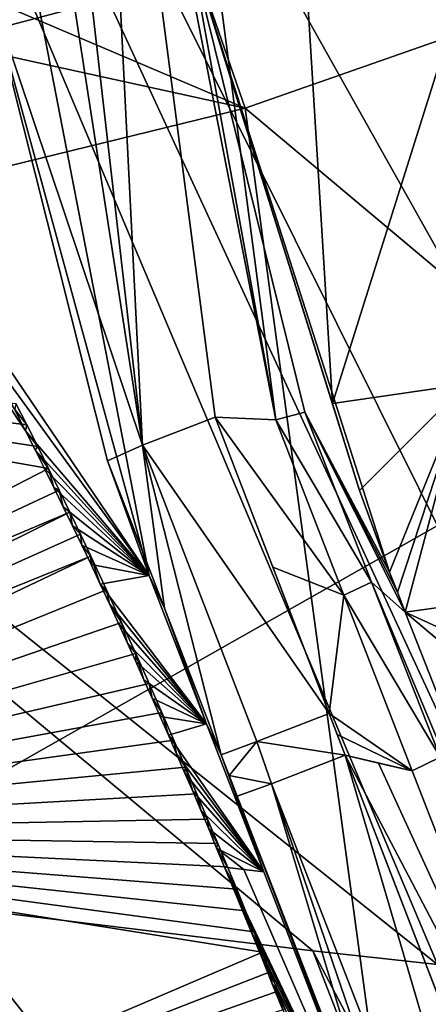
# Model space of a CAD drawing. Header units: millimetres. Extents: x -147 to 294, y -82 to 275.
# Tile 78 of 256: x 220.05 to 222.09, y 147.65 to 152.57. Entities that reach past the tile are written whole.
import ezdxf

# ---------------------------------------------------------------- set-up
doc = ezdxf.new("R2010")
doc.units = ezdxf.units.MM
doc.header["$LTSCALE"] = 67.506716
for name, color, linetype in [('1826', 7, 'CONTINUOUS'), ('3146', 7, 'CONTINUOUS'), ('3147', 7, 'CONTINUOUS'), ('3148', 7, 'CONTINUOUS'), ('3149', 7, 'CONTINUOUS'), ('3151', 7, 'CONTINUOUS'), ('3152', 7, 'CONTINUOUS'), ('3153', 7, 'CONTINUOUS'), ('3281', 7, 'CONTINUOUS'), ('3288', 7, 'CONTINUOUS'), ('3418', 7, 'CONTINUOUS'), ('3455', 7, 'CONTINUOUS'), ('3456', 7, 'CONTINUOUS'), ('3457', 7, 'CONTINUOUS'), ('3458', 7, 'CONTINUOUS'), ('3459', 7, 'CONTINUOUS'), ('3460', 7, 'CONTINUOUS'), ('3461', 7, 'CONTINUOUS'), ('3462', 7, 'CONTINUOUS'), ('3463', 7, 'CONTINUOUS'), ('3466', 7, 'CONTINUOUS'), ('3530', 7, 'CONTINUOUS'), ('3531', 7, 'CONTINUOUS'), ('3533', 7, 'CONTINUOUS'), ('3537', 7, 'CONTINUOUS'), ('762', 7, 'CONTINUOUS'), ('978', 7, 'CONTINUOUS')]:
    doc.layers.add(name, color=color, linetype=linetype)

msp = doc.modelspace()

# ---------------------------------------------------------------- linework, layer by layer
at = {"layer": '1826', "linetype": 'CONTINUOUS'}
for points in [[(216.0442, 162.2919, -24.5432), (208.6861, 158.6006, -27.3882), (222.136, 147.8485, -26.4113), (216.0442, 162.2919, -24.5432)], [(223.4599, 156.5902, -24.7119), (216.0442, 162.2919, -24.5432), (222.9578, 149.9564, -25.856), (223.4599, 156.5902, -24.7119)], [(222.9578, 149.9564, -25.856), (216.0442, 162.2919, -24.5432), (223.2893, 147.7271, -26.0178), (222.9578, 149.9564, -25.856)], [(223.2893, 147.7271, -26.0178), (216.0442, 162.2919, -24.5432), (222.7519, 147.7824, -26.1957), (223.2893, 147.7271, -26.0178)], [(222.7519, 147.7824, -26.1957), (216.0442, 162.2919, -24.5432), (222.136, 147.8485, -26.4113), (222.7519, 147.7824, -26.1957)], [(222.136, 147.8485, -26.4113), (208.6861, 158.6006, -27.3882), (221.514, 147.9182, -26.6418), (222.136, 147.8485, -26.4113)], [(221.514, 147.9182, -26.6418), (208.6861, 158.6006, -27.3882), (219.6409, 148.1457, -27.412), (221.514, 147.9182, -26.6418)]]:
    msp.add_3dface(points, dxfattribs=at)
at = {"layer": '3146', "linetype": 'CONTINUOUS'}
for points in [[(217.3428, 148.8605, -29.8287), (216.1846, 151.0374, -29.8688), (220.1936, 150.3305, -29.4982), (217.3428, 148.8605, -29.8287)], [(220.1936, 150.3305, -29.4982), (216.1846, 151.0374, -29.8688), (220.1396, 150.4392, -29.5022), (220.1936, 150.3305, -29.4982)], [(220.1396, 150.4392, -29.5022), (216.1846, 151.0374, -29.8688), (220.0852, 150.5474, -29.5061), (220.1396, 150.4392, -29.5022)], [(220.0852, 150.5474, -29.5061), (216.1846, 151.0374, -29.8688), (220.0304, 150.6551, -29.5099), (220.0852, 150.5474, -29.5061)], [(220.247, 150.2214, -29.4941), (217.3428, 148.8605, -29.8287), (220.1936, 150.3305, -29.4982), (220.247, 150.2214, -29.4941)], [(220.3, 150.1118, -29.4898), (217.3428, 148.8605, -29.8287), (220.247, 150.2214, -29.4941), (220.3, 150.1118, -29.4898)], [(217.4243, 148.6859, -29.8223), (217.3428, 148.8605, -29.8287), (220.3, 150.1118, -29.4898), (217.4243, 148.6859, -29.8223)], [(220.3525, 150.0019, -29.4855), (217.4243, 148.6859, -29.8223), (220.3, 150.1118, -29.4898), (220.3525, 150.0019, -29.4855)], [(220.4045, 149.8916, -29.481), (217.4243, 148.6859, -29.8223), (220.3525, 150.0019, -29.4855), (220.4045, 149.8916, -29.481)], [(217.5045, 148.5106, -29.8156), (217.4243, 148.6859, -29.8223), (220.4045, 149.8916, -29.481), (217.5045, 148.5106, -29.8156)]]:
    msp.add_3dface(points, dxfattribs=at)
at = {"layer": '3147', "linetype": 'CONTINUOUS'}
for points in [[(220.079, 150.5174, -29.3282), (220.0251, 150.6246, -29.3362), (216.6325, 155.7221, -29.2125), (220.079, 150.5174, -29.3282)], [(219.8625, 150.9412, -29.3306), (220.079, 150.5174, -29.3282), (216.6325, 155.7221, -29.2125), (219.8625, 150.9412, -29.3306)]]:
    msp.add_3dface(points, dxfattribs=at)
at = {"layer": '3148', "linetype": 'CONTINUOUS'}
for points in [[(220.0852, 150.5474, -29.5061), (220.0304, 150.6551, -29.5099), (220.0251, 150.6246, -29.3362), (220.0852, 150.5474, -29.5061)], [(220.0852, 150.5474, -29.5061), (220.0251, 150.6246, -29.3362), (220.079, 150.5174, -29.3282), (220.0852, 150.5474, -29.5061)], [(220.1396, 150.4392, -29.5022), (220.0852, 150.5474, -29.5061), (220.079, 150.5174, -29.3282), (220.1396, 150.4392, -29.5022)], [(220.1396, 150.4392, -29.5022), (220.079, 150.5174, -29.3282), (220.1261, 150.4239, -29.3272), (220.1396, 150.4392, -29.5022)], [(220.1936, 150.3305, -29.4982), (220.1396, 150.4392, -29.5022), (220.1261, 150.4239, -29.3272), (220.1936, 150.3305, -29.4982)], [(220.1733, 150.3292, -29.3261), (220.1936, 150.3305, -29.4982), (220.1261, 150.4239, -29.3272), (220.1733, 150.3292, -29.3261)], [(220.2203, 150.2341, -29.3249), (220.1936, 150.3305, -29.4982), (220.1733, 150.3292, -29.3261), (220.2203, 150.2341, -29.3249)], [(220.247, 150.2214, -29.4941), (220.1936, 150.3305, -29.4982), (220.2203, 150.2341, -29.3249), (220.247, 150.2214, -29.4941)], [(220.2671, 150.1385, -29.3236), (220.247, 150.2214, -29.4941), (220.2203, 150.2341, -29.3249), (220.2671, 150.1385, -29.3236)], [(220.3, 150.1118, -29.4898), (220.247, 150.2214, -29.4941), (220.2671, 150.1385, -29.3236), (220.3, 150.1118, -29.4898)], [(220.3137, 150.0424, -29.3222), (220.3, 150.1118, -29.4898), (220.2671, 150.1385, -29.3236), (220.3137, 150.0424, -29.3222)], [(220.3525, 150.0019, -29.4855), (220.3, 150.1118, -29.4898), (220.3137, 150.0424, -29.3222), (220.3525, 150.0019, -29.4855)], [(220.36, 149.9459, -29.3208), (220.3525, 150.0019, -29.4855), (220.3137, 150.0424, -29.3222), (220.36, 149.9459, -29.3208)], [(220.4045, 149.8916, -29.481), (220.3525, 150.0019, -29.4855), (220.36, 149.9459, -29.3208), (220.4045, 149.8916, -29.481)], [(220.4062, 149.8488, -29.3192), (220.4045, 149.8916, -29.481), (220.36, 149.9459, -29.3208), (220.4062, 149.8488, -29.3192)], [(220.4836, 149.7225, -29.4741), (220.4045, 149.8916, -29.481), (220.4521, 149.7513, -29.3175), (220.4836, 149.7225, -29.4741)], [(220.4521, 149.7513, -29.3175), (220.4045, 149.8916, -29.481), (220.4062, 149.8488, -29.3192), (220.4521, 149.7513, -29.3175)], [(220.4977, 149.6533, -29.3158), (220.4836, 149.7225, -29.4741), (220.4521, 149.7513, -29.3175), (220.4977, 149.6533, -29.3158)], [(220.5584, 149.5598, -29.4674), (220.4836, 149.7225, -29.4741), (220.4977, 149.6533, -29.3158), (220.5584, 149.5598, -29.4674)], [(220.5431, 149.5549, -29.314), (220.5584, 149.5598, -29.4674), (220.4977, 149.6533, -29.3158), (220.5431, 149.5549, -29.314)], [(220.5882, 149.456, -29.3121), (220.5584, 149.5598, -29.4674), (220.5431, 149.5549, -29.314), (220.5882, 149.456, -29.3121)], [(220.6291, 149.4037, -29.461), (220.5584, 149.5598, -29.4674), (220.5882, 149.456, -29.3121), (220.6291, 149.4037, -29.461)], [(220.6293, 149.365, -29.3102), (220.6291, 149.4037, -29.461), (220.5882, 149.456, -29.3121), (220.6293, 149.365, -29.3102)], [(220.6961, 149.2538, -29.4549), (220.6291, 149.4037, -29.461), (220.6704, 149.2735, -29.3083), (220.6961, 149.2538, -29.4549)], [(220.6704, 149.2735, -29.3083), (220.6291, 149.4037, -29.461), (220.6293, 149.365, -29.3102), (220.6704, 149.2735, -29.3083)], [(220.7112, 149.1816, -29.3062), (220.6961, 149.2538, -29.4549), (220.6704, 149.2735, -29.3083), (220.7112, 149.1816, -29.3062)], [(220.7596, 149.1097, -29.4489), (220.6961, 149.2538, -29.4549), (220.7112, 149.1816, -29.3062), (220.7596, 149.1097, -29.4489)], [(220.752, 149.0892, -29.3041), (220.7596, 149.1097, -29.4489), (220.7112, 149.1816, -29.3062), (220.752, 149.0892, -29.3041)], [(220.7927, 148.9965, -29.3018), (220.7596, 149.1097, -29.4489), (220.752, 149.0892, -29.3041), (220.7927, 148.9965, -29.3018)], [(220.8201, 148.971, -29.4431), (220.7596, 149.1097, -29.4489), (220.7927, 148.9965, -29.3018), (220.8201, 148.971, -29.4431)], [(220.8332, 148.9033, -29.2995), (220.8201, 148.971, -29.4431), (220.7927, 148.9965, -29.3018), (220.8332, 148.9033, -29.2995)], [(220.8785, 148.8352, -29.4374), (220.8201, 148.971, -29.4431), (220.8332, 148.9033, -29.2995), (220.8785, 148.8352, -29.4374)], [(220.8736, 148.8097, -29.2971), (220.8785, 148.8352, -29.4374), (220.8332, 148.9033, -29.2995), (220.8736, 148.8097, -29.2971)], [(220.9138, 148.7158, -29.2946), (220.8785, 148.8352, -29.4374), (220.8736, 148.8097, -29.2971), (220.9138, 148.7158, -29.2946)], [(220.9349, 148.7029, -29.4318), (220.8785, 148.8352, -29.4374), (220.9138, 148.7158, -29.2946), (220.9349, 148.7029, -29.4318)], [(220.9538, 148.6215, -29.292), (220.9349, 148.7029, -29.4318), (220.9138, 148.7158, -29.2946), (220.9538, 148.6215, -29.292)], [(220.9884, 148.5761, -29.4264), (220.9349, 148.7029, -29.4318), (220.9538, 148.6215, -29.292), (220.9884, 148.5761, -29.4264)], [(220.9937, 148.5268, -29.2894), (220.9884, 148.5761, -29.4264), (220.9538, 148.6215, -29.292), (220.9937, 148.5268, -29.2894)], [(221.0392, 148.4547, -29.4211), (220.9884, 148.5761, -29.4264), (220.9937, 148.5268, -29.2894), (221.0392, 148.4547, -29.4211)], [(221.0334, 148.4317, -29.2867), (221.0392, 148.4547, -29.4211), (220.9937, 148.5268, -29.2894), (221.0334, 148.4317, -29.2867)], [(221.0875, 148.338, -29.416), (221.0392, 148.4547, -29.4211), (221.0334, 148.4317, -29.2867), (221.0875, 148.338, -29.416)], [(221.0731, 148.3363, -29.2839), (221.0875, 148.338, -29.416), (221.0334, 148.4317, -29.2867), (221.0731, 148.3363, -29.2839)], [(221.1335, 148.2262, -29.411), (221.0875, 148.338, -29.416), (221.0731, 148.3363, -29.2839), (221.1335, 148.2262, -29.411)], [(221.1381, 148.1786, -29.2792), (221.1335, 148.2262, -29.411), (221.0731, 148.3363, -29.2839), (221.1381, 148.1786, -29.2792)], [(221.1778, 148.1179, -29.4062), (221.1335, 148.2262, -29.411), (221.1381, 148.1786, -29.2792), (221.1778, 148.1179, -29.4062)], [(221.1993, 148.029, -29.2745), (221.1778, 148.1179, -29.4062), (221.1381, 148.1786, -29.2792), (221.1993, 148.029, -29.2745)], [(221.2205, 148.0127, -29.4014), (221.1778, 148.1179, -29.4062), (221.1993, 148.029, -29.2745), (221.2205, 148.0127, -29.4014)], [(221.2567, 147.8872, -29.2699), (221.2205, 148.0127, -29.4014), (221.1993, 148.029, -29.2745), (221.2567, 147.8872, -29.2699)], [(221.2617, 147.9108, -29.3966), (221.2205, 148.0127, -29.4014), (221.2567, 147.8872, -29.2699), (221.2617, 147.9108, -29.3966)], [(221.3014, 147.8118, -29.392), (221.2617, 147.9108, -29.3966), (221.2567, 147.8872, -29.2699), (221.3014, 147.8118, -29.392)], [(221.3108, 147.7528, -29.2654), (221.3014, 147.8118, -29.392), (221.2567, 147.8872, -29.2699), (221.3108, 147.7528, -29.2654)], [(221.3395, 147.7164, -29.3874), (221.3014, 147.8118, -29.392), (221.3108, 147.7528, -29.2654), (221.3395, 147.7164, -29.3874)], [(221.3618, 147.6253, -29.261), (221.3395, 147.7164, -29.3874), (221.3108, 147.7528, -29.2654), (221.3618, 147.6253, -29.261)], [(221.3759, 147.625, -29.383), (221.3395, 147.7164, -29.3874), (221.3618, 147.6253, -29.261), (221.3759, 147.625, -29.383)]]:
    msp.add_3dface(points, dxfattribs=at)
at = {"layer": '3149', "linetype": 'CONTINUOUS'}
for points in [[(220.6962, 149.7954, -29.2022), (219.6496, 151.3407, -29.3319), (220.0139, 153.3241, -28.7068), (220.6962, 149.7954, -29.2022)], [(219.8625, 150.9412, -29.3306), (219.6496, 151.3407, -29.3319), (220.6962, 149.7954, -29.2022), (219.8625, 150.9412, -29.3306)], [(220.079, 150.5174, -29.3282), (219.8625, 150.9412, -29.3306), (220.6962, 149.7954, -29.2022), (220.079, 150.5174, -29.3282)], [(220.1261, 150.4239, -29.3272), (220.079, 150.5174, -29.3282), (220.6962, 149.7954, -29.2022), (220.1261, 150.4239, -29.3272)], [(220.1733, 150.3292, -29.3261), (220.1261, 150.4239, -29.3272), (220.6962, 149.7954, -29.2022), (220.1733, 150.3292, -29.3261)], [(220.2203, 150.2341, -29.3249), (220.1733, 150.3292, -29.3261), (220.6962, 149.7954, -29.2022), (220.2203, 150.2341, -29.3249)], [(220.2671, 150.1385, -29.3236), (220.2203, 150.2341, -29.3249), (220.6962, 149.7954, -29.2022), (220.2671, 150.1385, -29.3236)], [(220.3137, 150.0424, -29.3222), (220.2671, 150.1385, -29.3236), (220.6962, 149.7954, -29.2022), (220.3137, 150.0424, -29.3222)], [(220.36, 149.9459, -29.3208), (220.3137, 150.0424, -29.3222), (220.6962, 149.7954, -29.2022), (220.36, 149.9459, -29.3208)], [(220.4062, 149.8488, -29.3192), (220.36, 149.9459, -29.3208), (220.6962, 149.7954, -29.2022), (220.4062, 149.8488, -29.3192)], [(220.4521, 149.7513, -29.3175), (220.4062, 149.8488, -29.3192), (220.6962, 149.7954, -29.2022), (220.4521, 149.7513, -29.3175)], [(220.9827, 149.0531, -29.2085), (220.4521, 149.7513, -29.3175), (220.6962, 149.7954, -29.2022), (220.9827, 149.0531, -29.2085)], [(220.4977, 149.6533, -29.3158), (220.4521, 149.7513, -29.3175), (220.9827, 149.0531, -29.2085), (220.4977, 149.6533, -29.3158)], [(220.5431, 149.5549, -29.314), (220.4977, 149.6533, -29.3158), (220.9827, 149.0531, -29.2085), (220.5431, 149.5549, -29.314)], [(220.5882, 149.456, -29.3121), (220.5431, 149.5549, -29.314), (220.9827, 149.0531, -29.2085), (220.5882, 149.456, -29.3121)], [(220.6293, 149.365, -29.3102), (220.5882, 149.456, -29.3121), (220.9827, 149.0531, -29.2085), (220.6293, 149.365, -29.3102)], [(220.6704, 149.2735, -29.3083), (220.6293, 149.365, -29.3102), (220.9827, 149.0531, -29.2085), (220.6704, 149.2735, -29.3083)], [(220.7112, 149.1816, -29.3062), (220.6704, 149.2735, -29.3083), (220.9827, 149.0531, -29.2085), (220.7112, 149.1816, -29.3062)], [(220.752, 149.0892, -29.3041), (220.7112, 149.1816, -29.3062), (220.9827, 149.0531, -29.2085), (220.752, 149.0892, -29.3041)], [(220.7927, 148.9965, -29.3018), (220.752, 149.0892, -29.3041), (220.9827, 149.0531, -29.2085), (220.7927, 148.9965, -29.3018)], [(221.2692, 148.312, -29.2009), (220.7927, 148.9965, -29.3018), (220.9827, 149.0531, -29.2085), (221.2692, 148.312, -29.2009)], [(220.8332, 148.9033, -29.2995), (220.7927, 148.9965, -29.3018), (221.2692, 148.312, -29.2009), (220.8332, 148.9033, -29.2995)], [(220.8736, 148.8097, -29.2971), (220.8332, 148.9033, -29.2995), (221.2692, 148.312, -29.2009), (220.8736, 148.8097, -29.2971)], [(220.9138, 148.7158, -29.2946), (220.8736, 148.8097, -29.2971), (221.2692, 148.312, -29.2009), (220.9138, 148.7158, -29.2946)], [(220.9538, 148.6215, -29.292), (220.9138, 148.7158, -29.2946), (221.2692, 148.312, -29.2009), (220.9538, 148.6215, -29.292)], [(220.9937, 148.5268, -29.2894), (220.9538, 148.6215, -29.292), (221.2692, 148.312, -29.2009), (220.9937, 148.5268, -29.2894)], [(221.0334, 148.4317, -29.2867), (220.9937, 148.5268, -29.2894), (221.2692, 148.312, -29.2009), (221.0334, 148.4317, -29.2867)], [(221.0731, 148.3363, -29.2839), (221.0334, 148.4317, -29.2867), (221.1699, 148.3242, -29.2427), (221.0731, 148.3363, -29.2839)], [(221.1699, 148.3242, -29.2427), (221.0334, 148.4317, -29.2867), (221.2692, 148.312, -29.2009), (221.1699, 148.3242, -29.2427)]]:
    msp.add_3dface(points, dxfattribs=at)
at = {"layer": '3151', "linetype": 'CONTINUOUS'}
for points in [[(221.1381, 148.1786, -29.2792), (221.0731, 148.3363, -29.2839), (222.0712, 146.2392, -29.1295), (221.1381, 148.1786, -29.2792)], [(221.0731, 148.3363, -29.2839), (221.1699, 148.3242, -29.2427), (222.0712, 146.2392, -29.1295), (221.0731, 148.3363, -29.2839)], [(221.1699, 148.3242, -29.2427), (221.2692, 148.312, -29.2009), (222.0712, 146.2392, -29.1295), (221.1699, 148.3242, -29.2427)], [(221.1993, 148.029, -29.2745), (221.1381, 148.1786, -29.2792), (222.0712, 146.2392, -29.1295), (221.1993, 148.029, -29.2745)], [(221.2567, 147.8872, -29.2699), (221.1993, 148.029, -29.2745), (222.0712, 146.2392, -29.1295), (221.2567, 147.8872, -29.2699)], [(221.3108, 147.7528, -29.2654), (221.2567, 147.8872, -29.2699), (222.0712, 146.2392, -29.1295), (221.3108, 147.7528, -29.2654)], [(221.3618, 147.6253, -29.261), (221.3108, 147.7528, -29.2654), (222.0712, 146.2392, -29.1295), (221.3618, 147.6253, -29.261)]]:
    msp.add_3dface(points, dxfattribs=at)
at = {"layer": '3152', "linetype": 'CONTINUOUS'}
for points in [[(221.0965, 148.795, -31.5623), (221.2692, 148.312, -29.2009), (221.0566, 148.8981, -31.5632), (221.0965, 148.795, -31.5623)], [(221.1365, 148.6916, -31.5611), (221.2692, 148.312, -29.2009), (221.0965, 148.795, -31.5623), (221.1365, 148.6916, -31.5611)], [(222.0712, 146.2392, -29.1295), (221.2692, 148.312, -29.2009), (221.1365, 148.6916, -31.5611), (222.0712, 146.2392, -29.1295)], [(221.9711, 146.535, -31.4926), (222.0712, 146.2392, -29.1295), (221.1365, 148.6916, -31.5611), (221.9711, 146.535, -31.4926)]]:
    msp.add_3dface(points, dxfattribs=at)
at = {"layer": '3153', "linetype": 'CONTINUOUS'}
for points in [[(221.676, 148.8954, -31.9176), (222.9762, 144.4562, -31.7015), (221.3074, 148.7532, -31.894), (221.676, 148.8954, -31.9176)], [(223.3333, 144.5929, -31.726), (222.9762, 144.4562, -31.7015), (221.676, 148.8954, -31.9176), (223.3333, 144.5929, -31.726)], [(222.4854, 146.7934, -31.8537), (223.3333, 144.5929, -31.726), (221.676, 148.8954, -31.9176), (222.4854, 146.7934, -31.8537)], [(221.9711, 146.535, -31.4926), (221.1365, 148.6916, -31.5611), (221.3074, 148.7532, -31.894), (221.9711, 146.535, -31.4926)], [(222.7947, 144.409, -31.3664), (221.9711, 146.535, -31.4926), (221.3074, 148.7532, -31.894), (222.7947, 144.409, -31.3664)], [(222.9762, 144.4562, -31.7015), (222.7947, 144.409, -31.3664), (221.3074, 148.7532, -31.894), (222.9762, 144.4562, -31.7015)]]:
    msp.add_3dface(points, dxfattribs=at)
at = {"layer": '3281', "linetype": 'CONTINUOUS'}
for points in [[(217.5045, 148.5106, -29.8156), (220.4045, 149.8916, -29.481), (220.4836, 149.7225, -29.4741), (217.5045, 148.5106, -29.8156)], [(217.5045, 148.5106, -29.8156), (220.4836, 149.7225, -29.4741), (220.5584, 149.5598, -29.4674), (217.5045, 148.5106, -29.8156)], [(217.5045, 148.5106, -29.8156), (220.5584, 149.5598, -29.4674), (220.6291, 149.4037, -29.461), (217.5045, 148.5106, -29.8156)], [(217.5045, 148.5106, -29.8156), (220.6291, 149.4037, -29.461), (220.6961, 149.2538, -29.4549), (217.5045, 148.5106, -29.8156)], [(217.5045, 148.5106, -29.8156), (220.6961, 149.2538, -29.4549), (220.7596, 149.1097, -29.4489), (217.5045, 148.5106, -29.8156)], [(217.5045, 148.5106, -29.8156), (220.7596, 149.1097, -29.4489), (220.8201, 148.971, -29.4431), (217.5045, 148.5106, -29.8156)], [(217.5045, 148.5106, -29.8156), (220.8201, 148.971, -29.4431), (220.8785, 148.8352, -29.4374), (217.5045, 148.5106, -29.8156)], [(217.5045, 148.5106, -29.8156), (220.8785, 148.8352, -29.4374), (220.9349, 148.7029, -29.4318), (217.5045, 148.5106, -29.8156)], [(217.5045, 148.5106, -29.8156), (220.9349, 148.7029, -29.4318), (220.9884, 148.5761, -29.4264), (217.5045, 148.5106, -29.8156)], [(217.5045, 148.5106, -29.8156), (220.9884, 148.5761, -29.4264), (221.0392, 148.4547, -29.4211), (217.5045, 148.5106, -29.8156)], [(217.5045, 148.5106, -29.8156), (221.0392, 148.4547, -29.4211), (221.0875, 148.338, -29.416), (217.5045, 148.5106, -29.8156)], [(217.5045, 148.5106, -29.8156), (221.0875, 148.338, -29.416), (221.1335, 148.2262, -29.411), (217.5045, 148.5106, -29.8156)], [(217.5045, 148.5106, -29.8156), (221.1335, 148.2262, -29.411), (221.1778, 148.1179, -29.4062), (217.5045, 148.5106, -29.8156)], [(217.5045, 148.5106, -29.8156), (221.1778, 148.1179, -29.4062), (221.2205, 148.0127, -29.4014), (217.5045, 148.5106, -29.8156)], [(217.5045, 148.5106, -29.8156), (221.2205, 148.0127, -29.4014), (221.2617, 147.9108, -29.3966), (217.5045, 148.5106, -29.8156)], [(217.5045, 148.5106, -29.8156), (221.2617, 147.9108, -29.3966), (218.288, 146.6369, -29.7387), (217.5045, 148.5106, -29.8156)], [(221.2617, 147.9108, -29.3966), (221.3014, 147.8118, -29.392), (218.288, 146.6369, -29.7387), (221.2617, 147.9108, -29.3966)], [(221.3014, 147.8118, -29.392), (221.3395, 147.7164, -29.3874), (218.288, 146.6369, -29.7387), (221.3014, 147.8118, -29.392)], [(221.3395, 147.7164, -29.3874), (221.3759, 147.625, -29.383), (218.288, 146.6369, -29.7387), (221.3395, 147.7164, -29.3874)]]:
    msp.add_3dface(points, dxfattribs=at)
at = {"layer": '3288', "linetype": 'CONTINUOUS'}
for points in [[(219.6409, 148.1457, -27.412), (217.7221, 148.4057, -28.316), (221.3135, 143.9428, -27.1955), (219.6409, 148.1457, -27.412)], [(217.7221, 148.4057, -28.316), (217.7495, 148.3472, -28.3135), (221.3135, 143.9428, -27.1955), (217.7221, 148.4057, -28.316)], [(217.7495, 148.3472, -28.3135), (217.7767, 148.2883, -28.3111), (221.3135, 143.9428, -27.1955), (217.7495, 148.3472, -28.3135)], [(221.3135, 143.9428, -27.1955), (217.7767, 148.2883, -28.3111), (218.5641, 146.4181, -28.2316), (221.3135, 143.9428, -27.1955)], [(221.514, 147.9182, -26.6418), (219.6409, 148.1457, -27.412), (223.1387, 143.7218, -26.4478), (221.514, 147.9182, -26.6418)], [(223.1387, 143.7218, -26.4478), (219.6409, 148.1457, -27.412), (221.3135, 143.9428, -27.1955), (223.1387, 143.7218, -26.4478)], [(222.136, 147.8485, -26.4113), (221.514, 147.9182, -26.6418), (223.7603, 143.6533, -26.2218), (222.136, 147.8485, -26.4113)], [(221.514, 147.9182, -26.6418), (223.1387, 143.7218, -26.4478), (223.7603, 143.6533, -26.2218), (221.514, 147.9182, -26.6418)]]:
    msp.add_3dface(points, dxfattribs=at)
at = {"layer": '3418', "linetype": 'CONTINUOUS'}
for points in [[(221.9751, 149.6116, -27.605), (222.635, 149.7033, -27.2046), (223.658, 148.8392, -26.7914), (221.9751, 149.6116, -27.605)], [(223.658, 148.8392, -26.7914), (224.017, 147.8893, -26.7709), (221.9751, 149.6116, -27.605), (223.658, 148.8392, -26.7914)], [(221.9751, 149.6116, -27.605), (224.017, 147.8893, -26.7709), (223.5764, 145.5333, -27.4719), (221.9751, 149.6116, -27.605)]]:
    msp.add_3dface(points, dxfattribs=at)
at = {"layer": '3455', "linetype": 'CONTINUOUS'}
for points in [[(220.6962, 149.7954, -29.2022), (220.0139, 153.3241, -28.7068), (219.8838, 152.7671, -31.2382), (220.6962, 149.7954, -29.2022)], [(220.4887, 150.3679, -31.5473), (220.6962, 149.7954, -29.2022), (219.8838, 152.7671, -31.2382), (220.4887, 150.3679, -31.5473)]]:
    msp.add_3dface(points, dxfattribs=at)
at = {"layer": '3456', "linetype": 'CONTINUOUS'}
for points in [[(220.6962, 149.7954, -29.2022), (220.4887, 150.3679, -31.5473), (220.7734, 149.6308, -31.5629), (220.6962, 149.7954, -29.2022)], [(220.9827, 149.0531, -29.2085), (220.6962, 149.7954, -29.2022), (220.7734, 149.6308, -31.5629), (220.9827, 149.0531, -29.2085)], [(221.0566, 148.8981, -31.5632), (220.9827, 149.0531, -29.2085), (220.7734, 149.6308, -31.5629), (221.0566, 148.8981, -31.5632)], [(221.2692, 148.312, -29.2009), (220.9827, 149.0531, -29.2085), (221.0566, 148.8981, -31.5632), (221.2692, 148.312, -29.2009)]]:
    msp.add_3dface(points, dxfattribs=at)
at = {"layer": '3457', "linetype": 'CONTINUOUS'}
for points in [[(221.0252, 150.5862, -31.9026), (221.5956, 149.1045, -31.9197), (220.6628, 150.4459, -31.8857), (221.0252, 150.5862, -31.9026)], [(221.3144, 149.8364, -31.9186), (221.5956, 149.1045, -31.9197), (221.0252, 150.5862, -31.9026), (221.3144, 149.8364, -31.9186)], [(220.7734, 149.6308, -31.5629), (220.4887, 150.3679, -31.5473), (220.6628, 150.4459, -31.8857), (220.7734, 149.6308, -31.5629)], [(221.0566, 148.8981, -31.5632), (220.7734, 149.6308, -31.5629), (220.6628, 150.4459, -31.8857), (221.0566, 148.8981, -31.5632)], [(221.234, 148.9638, -31.9009), (221.0566, 148.8981, -31.5632), (220.6628, 150.4459, -31.8857), (221.234, 148.9638, -31.9009)], [(221.5956, 149.1045, -31.9197), (221.234, 148.9638, -31.9009), (220.6628, 150.4459, -31.8857), (221.5956, 149.1045, -31.9197)]]:
    msp.add_3dface(points, dxfattribs=at)
at = {"layer": '3458', "linetype": 'CONTINUOUS'}
for points in [[(221.676, 148.8954, -31.9176), (221.234, 148.9638, -31.9009), (221.5956, 149.1045, -31.9197), (221.676, 148.8954, -31.9176)], [(221.676, 148.8954, -31.9176), (221.5956, 149.1045, -31.9197), (221.636, 148.9997, -31.9187), (221.676, 148.8954, -31.9176)], [(221.0965, 148.795, -31.5623), (221.0566, 148.8981, -31.5632), (221.234, 148.9638, -31.9009), (221.0965, 148.795, -31.5623)], [(221.3074, 148.7532, -31.894), (221.0965, 148.795, -31.5623), (221.234, 148.9638, -31.9009), (221.3074, 148.7532, -31.894)], [(221.676, 148.8954, -31.9176), (221.3074, 148.7532, -31.894), (221.234, 148.9638, -31.9009), (221.676, 148.8954, -31.9176)], [(221.1365, 148.6916, -31.5611), (221.0965, 148.795, -31.5623), (221.3074, 148.7532, -31.894), (221.1365, 148.6916, -31.5611)]]:
    msp.add_3dface(points, dxfattribs=at)
at = {"layer": '3459', "linetype": 'CONTINUOUS'}
for points in [[(220.7038, 155.3314, -30.9087), (221.3285, 150.5736, -31.7685), (220.4228, 155.2195, -31.0295), (220.7038, 155.3314, -30.9087)], [(221.3285, 150.5736, -31.7685), (221.0252, 150.5862, -31.9026), (220.4228, 155.2195, -31.0295), (221.3285, 150.5736, -31.7685)], [(221.3144, 149.8364, -31.9186), (221.0252, 150.5862, -31.9026), (221.6691, 149.6961, -31.7829), (221.3144, 149.8364, -31.9186)], [(221.0252, 150.5862, -31.9026), (221.3285, 150.5736, -31.7685), (221.6691, 149.6961, -31.7829), (221.0252, 150.5862, -31.9026)], [(221.5956, 149.1045, -31.9197), (221.3144, 149.8364, -31.9186), (221.6691, 149.6961, -31.7829), (221.5956, 149.1045, -31.9197)], [(222.0096, 148.8182, -31.7775), (221.5956, 149.1045, -31.9197), (221.6691, 149.6961, -31.7829), (222.0096, 148.8182, -31.7775)], [(221.636, 148.9997, -31.9187), (221.5956, 149.1045, -31.9197), (222.0096, 148.8182, -31.7775), (221.636, 148.9997, -31.9187)], [(221.676, 148.8954, -31.9176), (221.636, 148.9997, -31.9187), (222.0096, 148.8182, -31.7775), (221.676, 148.8954, -31.9176)], [(221.8426, 148.8567, -31.8472), (221.676, 148.8954, -31.9176), (222.0096, 148.8182, -31.7775), (221.8426, 148.8567, -31.8472)]]:
    msp.add_3dface(points, dxfattribs=at)
at = {"layer": '3460', "linetype": 'CONTINUOUS'}
for points in [[(221.3285, 150.5736, -31.7685), (220.7038, 155.3314, -30.9087), (220.9019, 152.9302, -30.7947), (221.3285, 150.5736, -31.7685)], [(221.4745, 150.611, -31.0641), (221.3285, 150.5736, -31.7685), (220.9019, 152.9302, -30.7947), (221.4745, 150.611, -31.0641)]]:
    msp.add_3dface(points, dxfattribs=at)
at = {"layer": '3461', "linetype": 'CONTINUOUS'}
for points in [[(221.3285, 150.5736, -31.7685), (221.4745, 150.611, -31.0641), (221.8071, 149.7606, -31.0771), (221.3285, 150.5736, -31.7685)], [(221.6691, 149.6961, -31.7829), (221.3285, 150.5736, -31.7685), (221.8071, 149.7606, -31.0771), (221.6691, 149.6961, -31.7829)], [(222.1498, 148.886, -31.0706), (221.6691, 149.6961, -31.7829), (221.8071, 149.7606, -31.0771), (222.1498, 148.886, -31.0706)], [(222.0096, 148.8182, -31.7775), (221.6691, 149.6961, -31.7829), (222.1498, 148.886, -31.0706), (222.0096, 148.8182, -31.7775)]]:
    msp.add_3dface(points, dxfattribs=at)
at = {"layer": '3462', "linetype": 'CONTINUOUS'}
msp.add_3dface([(222.0096, 148.8182, -31.7775), (222.1498, 148.886, -31.0706), (222.8551, 146.644, -31.7041), (222.0096, 148.8182, -31.7775)], dxfattribs=at)
at = {"layer": '3463', "linetype": 'CONTINUOUS'}
for points in [[(221.4745, 150.611, -31.0641), (221.9751, 149.6116, -27.605), (221.8071, 149.7606, -31.0771), (221.4745, 150.611, -31.0641)], [(221.9751, 149.6116, -27.605), (221.4745, 150.611, -31.0641), (221.936, 149.7114, -27.6058), (221.9751, 149.6116, -27.605)], [(221.936, 149.7114, -27.6058), (221.4745, 150.611, -31.0641), (221.8969, 149.8113, -27.6059), (221.936, 149.7114, -27.6058)], [(221.9751, 149.6116, -27.605), (223.5764, 145.5333, -27.4719), (221.8071, 149.7606, -31.0771), (221.9751, 149.6116, -27.605)], [(223.5764, 145.5333, -27.4719), (222.1498, 148.886, -31.0706), (221.8071, 149.7606, -31.0771), (223.5764, 145.5333, -27.4719)]]:
    msp.add_3dface(points, dxfattribs=at)
at = {"layer": '3466', "linetype": 'CONTINUOUS'}
for points in [[(222.4854, 146.7934, -31.8537), (221.676, 148.8954, -31.9176), (222.8551, 146.644, -31.7041), (222.4854, 146.7934, -31.8537)], [(221.676, 148.8954, -31.9176), (221.8426, 148.8567, -31.8472), (222.8551, 146.644, -31.7041), (221.676, 148.8954, -31.9176)], [(221.8426, 148.8567, -31.8472), (222.0096, 148.8182, -31.7775), (222.8551, 146.644, -31.7041), (221.8426, 148.8567, -31.8472)]]:
    msp.add_3dface(points, dxfattribs=at)
at = {"layer": '3530', "linetype": 'CONTINUOUS'}
for points in [[(221.7476, 150.2203, -27.5934), (221.6122, 150.6551, -27.5605), (222.2774, 150.7523, -27.1741), (221.7476, 150.2203, -27.5934)], [(221.8969, 149.8113, -27.6059), (221.7476, 150.2203, -27.5934), (222.2774, 150.7523, -27.1741), (221.8969, 149.8113, -27.6059)], [(221.936, 149.7114, -27.6058), (221.8969, 149.8113, -27.6059), (222.2774, 150.7523, -27.1741), (221.936, 149.7114, -27.6058)], [(221.9751, 149.6116, -27.605), (221.936, 149.7114, -27.6058), (222.2774, 150.7523, -27.1741), (221.9751, 149.6116, -27.605)], [(222.635, 149.7033, -27.2046), (221.9751, 149.6116, -27.605), (222.2774, 150.7523, -27.1741), (222.635, 149.7033, -27.2046)]]:
    msp.add_3dface(points, dxfattribs=at)
at = {"layer": '3531', "linetype": 'CONTINUOUS'}
for points in [[(222.6768, 154.0417, -26.3854), (221.6122, 150.6551, -27.5605), (221.3794, 154.4489, -26.9387), (222.6768, 154.0417, -26.3854)], [(221.6122, 150.6551, -27.5605), (222.6768, 154.0417, -26.3854), (222.2774, 150.7523, -27.1741), (221.6122, 150.6551, -27.5605)]]:
    msp.add_3dface(points, dxfattribs=at)
at = {"layer": '3533', "linetype": 'CONTINUOUS'}
for points in [[(221.6122, 150.6551, -27.5605), (220.9019, 152.9302, -30.7947), (221.3794, 154.4489, -26.9387), (221.6122, 150.6551, -27.5605)], [(221.4745, 150.611, -31.0641), (220.9019, 152.9302, -30.7947), (221.8969, 149.8113, -27.6059), (221.4745, 150.611, -31.0641)], [(221.8969, 149.8113, -27.6059), (220.9019, 152.9302, -30.7947), (221.7476, 150.2203, -27.5934), (221.8969, 149.8113, -27.6059)], [(220.9019, 152.9302, -30.7947), (221.6122, 150.6551, -27.5605), (221.7476, 150.2203, -27.5934), (220.9019, 152.9302, -30.7947)]]:
    msp.add_3dface(points, dxfattribs=at)
at = {"layer": '3537', "linetype": 'CONTINUOUS'}
for points in [[(220.6628, 150.4459, -31.8857), (219.9165, 155.2565, -30.5928), (220.0814, 155.521, -30.8553), (220.6628, 150.4459, -31.8857)], [(220.4228, 155.2195, -31.0295), (220.6628, 150.4459, -31.8857), (220.0814, 155.521, -30.8553), (220.4228, 155.2195, -31.0295)], [(219.8838, 152.7671, -31.2382), (219.9165, 155.2565, -30.5928), (220.6628, 150.4459, -31.8857), (219.8838, 152.7671, -31.2382)], [(221.0252, 150.5862, -31.9026), (220.6628, 150.4459, -31.8857), (220.4228, 155.2195, -31.0295), (221.0252, 150.5862, -31.9026)], [(220.4887, 150.3679, -31.5473), (219.8838, 152.7671, -31.2382), (220.6628, 150.4459, -31.8857), (220.4887, 150.3679, -31.5473)]]:
    msp.add_3dface(points, dxfattribs=at)
at = {"layer": '762', "linetype": 'CONTINUOUS'}
for points in [[(218.4404, 160.0349, -49.3573), (221.1754, 152.1313, -50.3494), (206.0081, 158.5925, -44.4369), (218.4404, 160.0349, -49.3573)], [(218.4404, 160.0349, -49.3573), (231.9829, 155.9202, -52.4645), (221.1754, 152.1313, -50.3494), (218.4404, 160.0349, -49.3573)], [(206.0081, 158.5925, -44.4369), (221.1754, 152.1313, -50.3494), (209.2583, 154.7509, -45.1237), (206.0081, 158.5925, -44.4369)], [(231.9829, 155.9202, -52.4645), (231.8973, 143.1213, -53.2774), (221.1754, 152.1313, -50.3494), (231.9829, 155.9202, -52.4645)], [(209.2583, 154.7509, -45.1237), (221.1754, 152.1313, -50.3494), (211.9492, 149.8707, -45.6933), (209.2583, 154.7509, -45.1237)], [(221.1754, 152.1313, -50.3494), (222.4333, 142.8278, -50.896), (211.9492, 149.8707, -45.6933), (221.1754, 152.1313, -50.3494)], [(221.1754, 152.1313, -50.3494), (231.8973, 143.1213, -53.2774), (222.4333, 142.8278, -50.896), (221.1754, 152.1313, -50.3494)], [(211.9492, 149.8707, -45.6933), (222.4333, 142.8278, -50.896), (213.2822, 146.1187, -45.9388), (211.9492, 149.8707, -45.6933)]]:
    msp.add_3dface(points, dxfattribs=at)
at = {"layer": '978', "linetype": 'CONTINUOUS'}
for points in [[(215.6885, 151.4134, -45.7574), (232.1917, 155.7539, -50.4823), (213, 156.4626, -45.059), (215.6885, 151.4134, -45.7574)], [(217.1615, 147.2214, -46.1762), (232.1917, 155.7539, -50.4823), (215.6885, 151.4134, -45.7574), (217.1615, 147.2214, -46.1762)], [(218.2013, 142.6009, -46.4617), (232.1917, 155.7539, -50.4823), (217.1615, 147.2214, -46.1762), (218.2013, 142.6009, -46.4617)], [(218.2091, 142.5556, -46.4633), (232.1917, 155.7539, -50.4823), (218.2013, 142.6009, -46.4617), (218.2091, 142.5556, -46.4633)], [(218.2167, 142.5108, -46.465), (232.1917, 155.7539, -50.4823), (218.2091, 142.5556, -46.4633), (218.2167, 142.5108, -46.465)], [(219.409, 142.6038, -47.1891), (232.1917, 155.7539, -50.4823), (218.2167, 142.5108, -46.465), (219.409, 142.6038, -47.1891)], [(220.6392, 142.6892, -47.8627), (232.1917, 155.7539, -50.4823), (219.409, 142.6038, -47.1891), (220.6392, 142.6892, -47.8627)], [(226.1701, 142.9566, -50.0986), (232.1917, 155.7539, -50.4823), (220.6392, 142.6892, -47.8627), (226.1701, 142.9566, -50.0986)]]:
    msp.add_3dface(points, dxfattribs=at)

doc.saveas('drawing.dxf')
